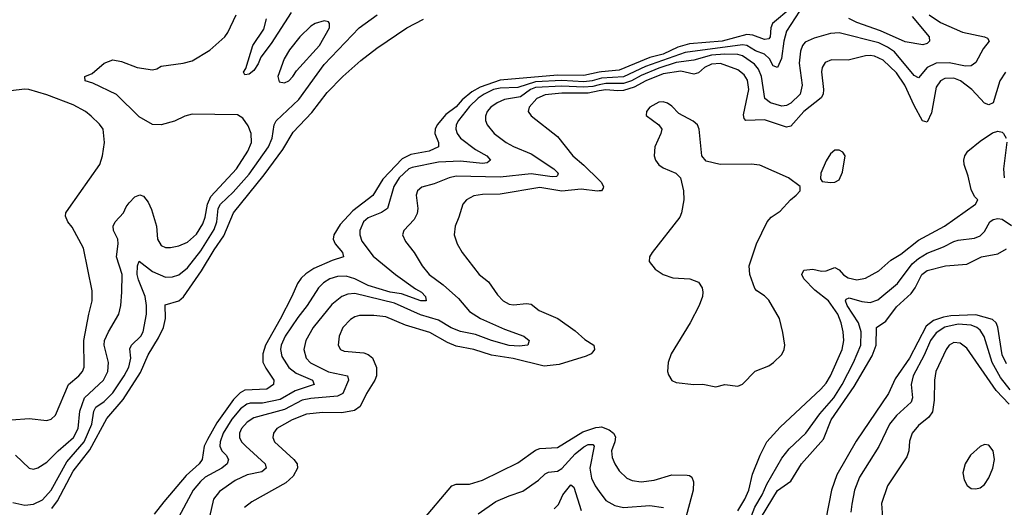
# Model space of a CAD drawing. Header units: inches. Extents: x 1173000 to 1307049, y 522583 to 678455.
# Tile 228 of 256: x 1237367 to 1241840, y 583913 to 586128. Entities that reach past the tile are written whole.
import ezdxf

# ---------------------------------------------------------------- set-up
doc = ezdxf.new("R2010")
doc.units = ezdxf.units.IN
doc.header["$MEASUREMENT"] = 0
doc.layers.add('B2538', color=7, linetype='Continuous')
doc.layers.add('B2548', color=7, linetype='Continuous')

msp = doc.modelspace()

# ---------------------------------------------------------------- linework, layer by layer
at = {"layer": 'B2538', "color": 5}
for points, elevation in [([(1237335.3, 583935.3), (1237390, 583923), (1237430, 583927.5), (1237470, 583946.8), (1237510, 583991.2), (1237581.2, 584118.8), (1237660.1, 584210), (1237694.2, 584290), (1237704.1, 584350), (1237712.9, 584367.1), (1237750, 584393.5), (1237790, 584432.7), (1237841.9, 584510), (1237862.9, 584550), (1237872.1, 584590), (1237867.9, 584632.1), (1237875.4, 584650), (1237917, 584690), (1237927.2, 584710), (1237943.4, 584790), (1237943.5, 584830), (1237937.1, 584870), (1237905.9, 584945.9), (1237900.2, 584970), (1237901.6, 585010), (1237909.9, 585030.1), (1237970, 584984.6), (1238030, 584958.4), (1238060.8, 584959.2), (1238090, 584968.3), (1238130, 585000.9), (1238190, 585077.1), (1238250, 585174), (1238263.2, 585210), (1238268.5, 585270), (1238279.5, 585290), (1238336.4, 585343.6), (1238410, 585425.6), (1238497.2, 585550), (1238514.5, 585590), (1238523.7, 585650), (1238531.5, 585668.5), (1238634.4, 585765.6), (1238750, 585924.8), (1238908.8, 586091.2), (1238990.7, 586150)], 740), ([(1237348.2, 584150), (1237410, 584090.4), (1237430, 584086.3), (1237450, 584091.6), (1237490, 584118.2), (1237541.9, 584170), (1237611.9, 584230), (1237632.4, 584270), (1237640.1, 584350), (1237660.6, 584410), (1237748.2, 584490), (1237767.8, 584530), (1237770.4, 584570), (1237751.4, 584648.6), (1237752.6, 584670), (1237770, 584710.3), (1237816.8, 584790), (1237826, 584830), (1237831.2, 584890), (1237831.9, 584970), (1237806.4, 585050), (1237814.5, 585110), (1237812.8, 585130), (1237793.5, 585170), (1237792, 585190), (1237801.1, 585210), (1237838.2, 585250), (1237850, 585278), (1237863.6, 585296.4), (1237890, 585323.1), (1237912.7, 585332.7), (1237930, 585326.4), (1237950, 585299.3), (1237965.2, 585265.2), (1237987.9, 585190), (1237993.7, 585130), (1238010, 585102), (1238030, 585092.3), (1238052.2, 585092.2), (1238090, 585100.5), (1238130, 585117.5), (1238170, 585154), (1238199.5, 585200.5), (1238209.9, 585230), (1238219.7, 585290), (1238235.3, 585324.7), (1238351.8, 585450), (1238403.1, 585530), (1238420.5, 585570), (1238417.9, 585610), (1238405, 585645), (1238380.2, 585680.2), (1238355.7, 585695.7), (1238150, 585698.1), (1238117.1, 585690), (1238070, 585667.2), (1238010, 585649.6), (1237970, 585651.6), (1237910, 585686.3), (1237807.2, 585787.2), (1237699.4, 585839.4), (1237664.5, 585850), (1237662.7, 585870), (1237696.2, 585883.8), (1237750, 585930.5), (1237790, 585945.5), (1237830, 585938), (1237901, 585910), (1237970, 585900.4), (1237990, 585903.8), (1238010, 585916.4), (1238110, 585930.3), (1238150, 585940.3), (1238231.3, 585988.7), (1238298.9, 586050), (1238312.6, 586070), (1238350.8, 586149.2)], 760), ([(1237512.9, 583907.1), (1237538.2, 583941.8), (1237610, 584076.9), (1237686.3, 584173.7), (1237763.4, 584316.6), (1237837.4, 584402.6), (1237915, 584525), (1237950, 584604.7), (1237997.8, 584682.2), (1238020.1, 584730), (1238029.9, 584770), (1238027.9, 584832.1), (1238090, 584851.2), (1238111.5, 584868.5), (1238193.2, 584986.8), (1238250, 585082.5), (1238294.2, 585145.8), (1238338.7, 585250), (1238477.3, 585422.7), (1238561.6, 585538.4), (1238610, 585616.3), (1238694.1, 585705.9), (1238763.7, 585796.3), (1238834.4, 585870), (1238917, 585943), (1238990, 585998.6), (1239125.1, 586090), (1239201.6, 586130)], 720), ([(1238599.9, 586160.1), (1238510, 586019.5), (1238462.6, 585957.4), (1238450, 585927.9), (1238430, 585897.6), (1238410, 585879.8), (1238390, 585877), (1238383.9, 585890), (1238394.3, 585905.7), (1238426.2, 586010), (1238475.6, 586084.4), (1238488.4, 586131.6)], 740), ([(1240000, 585889.1), (1239930, 585874.2), (1239810, 585876.3), (1239550, 585852.5), (1239458.4, 585821.6), (1239420.4, 585799.6), (1239376.7, 585763.3), (1239350, 585732), (1239303.2, 585696.8), (1239263, 585650), (1239253.8, 585630), (1239252.2, 585610), (1239268.9, 585570), (1239270.2, 585550), (1239227.7, 585530), (1239144.4, 585515.6), (1239103.9, 585496.1), (1239016.8, 585403.2), (1238971, 585329), (1238880.3, 585259.7), (1238822.7, 585197.3), (1238794.4, 585150), (1238791.6, 585130), (1238800.5, 585110), (1238833.6, 585070), (1238838.7, 585050), (1238786.4, 585033.6), (1238702.8, 584997.2), (1238666.3, 584973.7), (1238645.7, 584954.3), (1238629, 584930), (1238603.6, 584870), (1238550, 584766.9), (1238484.1, 584650), (1238471.3, 584610), (1238472.2, 584572.2), (1238484.7, 584544.7), (1238522, 584490), (1238520.7, 584470), (1238490.1, 584449.9), (1238390, 584444.6), (1238368, 584432), (1238338, 584402), (1238263, 584297), (1238219.7, 584220.3), (1238205.6, 584190), (1238195.8, 584130), (1238182.4, 584110), (1238122.5, 584057.5), (1238022.4, 583937.6), (1237978.4, 583881.6)], 720), ([(1240000, 585858.8), (1239968.1, 585850), (1239930, 585845.4), (1239830, 585851.3), (1239710, 585845.5), (1239630, 585819), (1239550, 585816.7), (1239519.5, 585810), (1239476.6, 585790), (1239450, 585771), (1239410, 585732.9), (1239360.1, 585670), (1239349.6, 585650), (1239348, 585630), (1239354.8, 585610), (1239370, 585589.5), (1239438.3, 585538.3), (1239488.4, 585510), (1239505.2, 585490), (1239490, 585477.3), (1239470, 585474.9), (1239370, 585484.4), (1239270, 585481), (1239150, 585456.8), (1239135, 585450), (1239091.3, 585410), (1239066.8, 585370), (1239037.6, 585270), (1239010, 585251.3), (1238950, 585227.7), (1238929.5, 585210), (1238912.1, 585170), (1238911.5, 585150), (1238920.9, 585120.9), (1238973, 585053), (1239074, 584970), (1239164.6, 584904.6), (1239191.9, 584890), (1239210.1, 584870), (1239213.4, 584850), (1239190, 584849.9), (1239101.9, 584881.9), (1239049.3, 584890.7), (1238950, 584920.5), (1238890, 584949.9), (1238850, 584962.3), (1238810, 584961.7), (1238776.2, 584950), (1238747.7, 584932.3), (1238724.2, 584910), (1238673, 584830), (1238630, 584775.3), (1238572.4, 584690), (1238554.6, 584650), (1238551, 584630), (1238558.4, 584598.4), (1238590, 584547.8), (1238622.8, 584522.8), (1238696.8, 584490), (1238704.7, 584470), (1238618, 584442), (1238550, 584402.5), (1238470, 584386.1), (1238414.1, 584385.9), (1238399, 584381), (1238370, 584360.6), (1238330, 584312.6), (1238290.6, 584250), (1238277.5, 584210), (1238276.7, 584190), (1238285.3, 584170), (1238304.8, 584150), (1238315.5, 584130), (1238309.6, 584110), (1238285.1, 584090), (1238210, 584049), (1238187.6, 584030), (1238154.5, 583990), (1238079.4, 583850)], 740), ([(1237330, 584310.2), (1237410, 584316.3), (1237490, 584306.9), (1237510, 584312.8), (1237530, 584332), (1237588.4, 584470), (1237635, 584510), (1237651.8, 584530), (1237659.6, 584550), (1237658, 584670), (1237680.4, 584790), (1237696.3, 584850), (1237695.8, 584895.8), (1237656.5, 585090), (1237605.2, 585185.2), (1237585.8, 585210), (1237575.6, 585235.6), (1237576.8, 585250), (1237589.8, 585270), (1237731, 585470), (1237743.5, 585510), (1237752.4, 585570), (1237746.6, 585630), (1237730, 585653.6), (1237691.5, 585690), (1237666, 585710), (1237610, 585741.6), (1237490, 585786.4), (1237409, 585810), (1237390, 585812.5), (1237324.8, 585804.8)], 780), ([(1240000, 585831.4), (1239970, 585824.6), (1239930, 585820.5), (1239830, 585826.1), (1239710, 585818.9), (1239688.1, 585810), (1239642.2, 585777.8), (1239570, 585764.6), (1239535.6, 585750), (1239507.2, 585730), (1239490.2, 585710), (1239483.5, 585690), (1239483.5, 585670), (1239490.2, 585650), (1239522.8, 585610), (1239576.9, 585570), (1239610, 585551.4), (1239690, 585518.6), (1239794, 585450), (1239813.2, 585430), (1239810, 585419.3), (1239805.3, 585414.7), (1239785.4, 585414.6), (1239690, 585426.9), (1239550, 585413), (1239350, 585417.1), (1239318, 585410), (1239250, 585381.7), (1239193.1, 585366.9), (1239174.6, 585350), (1239168.4, 585330), (1239175.6, 585270), (1239173.1, 585246.9), (1239159.5, 585220.5), (1239112.7, 585170), (1239106, 585150), (1239119.5, 585119.5), (1239159.6, 585070), (1239195.2, 585010), (1239226.5, 584970), (1239290, 584923), (1239360.9, 584860.9), (1239410, 584802.1), (1239460.2, 584770), (1239570, 584722.1), (1239657, 584690), (1239681.3, 584670), (1239674.9, 584650), (1239635.4, 584644.6), (1239590, 584648.4), (1239510, 584669.9), (1239437.2, 584697.2), (1239369, 584711), (1239327.5, 584727.5), (1239270, 584762.3), (1239187.7, 584787.7), (1239070, 584839.7), (1238890, 584883.3), (1238858.4, 584881.6), (1238830, 584870.5), (1238785.5, 584834.5), (1238700.7, 584730), (1238667.6, 584670), (1238658.4, 584630), (1238667.8, 584590), (1238688.3, 584568.3), (1238770, 584527.4), (1238855.5, 584510), (1238860.1, 584490), (1238834.8, 584430), (1238810, 584417.3), (1238690, 584407.1), (1238650, 584399.1), (1238570, 584357.5), (1238430, 584318.7), (1238400, 584300), (1238374.5, 584270), (1238366.1, 584250), (1238365.5, 584230), (1238375, 584210), (1238394.1, 584190), (1238482.6, 584110), (1238486.8, 584090), (1238466.2, 584073.8), (1238400, 584060), (1238345.1, 584034.9), (1238274.8, 583985.2), (1238247, 583950), (1238228.8, 583870)], 760), ([(1240000, 585803.8), (1239950, 585794.2), (1239830, 585793.4), (1239753.4, 585786.6), (1239715.8, 585770), (1239680.9, 585730), (1239677.6, 585710), (1239690, 585690.3), (1239810, 585596.5), (1239879.8, 585510), (1239930, 585467.4), (1240000, 585398.1)], 780), ([(1240000, 585349.6), (1239991.3, 585348.7), (1239917.4, 585357.4), (1239830, 585349.2), (1239730, 585365.6), (1239550, 585335.2), (1239470, 585333.4), (1239430, 585327.6), (1239396.5, 585310), (1239379.7, 585290), (1239362.2, 585230), (1239344.9, 585190), (1239340.7, 585150), (1239355, 585110), (1239376.5, 585070), (1239454.4, 584970), (1239496.3, 584936.3), (1239537.2, 584877.2), (1239563.5, 584850), (1239590, 584836.1), (1239610, 584833.2), (1239670, 584838.7), (1239690, 584835), (1239727.1, 584807.1), (1239811.2, 584770), (1239890, 584713.7), (1239934.9, 584674.9), (1239975.6, 584650), (1239977.8, 584630), (1239970, 584618.3), (1239963.2, 584610), (1239940, 584600), (1239818, 584562), (1239750, 584553.2), (1239609.2, 584589.2), (1239510, 584604.3), (1239430, 584629.5), (1239350, 584645.4), (1239310, 584661.9), (1239230, 584706.4), (1239119.8, 584739.8), (1239030, 584777.7), (1238975.4, 584784.6), (1238910, 584783.4), (1238890, 584778.2), (1238870, 584766.2), (1238835.2, 584730), (1238819, 584690), (1238814, 584650), (1238823.8, 584630), (1238841.6, 584621.6), (1238930, 584613.8), (1238950, 584606.5), (1238970, 584592.4), (1238988.3, 584548.3), (1238987.7, 584510), (1238980.8, 584490), (1238942.8, 584430), (1238913.4, 584370), (1238888.1, 584352), (1238830, 584342.2), (1238743.5, 584343.5), (1238670, 584335.6), (1238604.3, 584310), (1238535.6, 584270), (1238520.2, 584250), (1238516.3, 584230), (1238525.2, 584210), (1238612.9, 584130), (1238627.1, 584110), (1238628.4, 584090), (1238610, 584054.2), (1238576.7, 584023.3), (1238421.9, 583938.1), (1238388.4, 583911.6)], 780), ([(1239190, 583843.2), (1239330, 584010.1), (1239350, 584018), (1239410, 584017.9), (1239470, 584036.6), (1239630, 584114.4), (1239710, 584172), (1239730, 584179.9), (1239810, 584184.3), (1239924.6, 584255.4), (1239984.2, 584275.8), (1240000, 584277.5)], 780), ([(1239450, 583883.5), (1239530, 583939.5), (1239590, 583965.6), (1239653.4, 583986.6), (1239724.2, 584035.8), (1239754.8, 584065.2), (1239770, 584072.9), (1239810, 584076.8), (1239830, 584088.9), (1239890, 584155.7), (1239930, 584188.2), (1239950, 584197.4), (1239970, 584198), (1239977.3, 584190), (1239957.5, 584090), (1239965.1, 584045.1), (1239982, 584010), (1240000, 583985.3)], 760), ([(1239794.3, 583905.7), (1239814.9, 583925.1), (1239834.2, 583970), (1239870, 584014.3), (1239884.4, 584004.5), (1239918.3, 583898.3)], 740)]:
    msp.add_lwpolyline(points, dxfattribs=dict(at, elevation=elevation))
at = {"layer": 'B2538', "color": 5, "elevation": 760}
msp.add_lwpolyline([(1238750, 586122.4), (1238710, 586110.9), (1238690, 586098), (1238639.6, 586050), (1238592.6, 585990), (1238568.4, 585950), (1238540.2, 585870), (1238545.5, 585845.5), (1238570, 585840.2), (1238590, 585850.3), (1238608.5, 585870), (1238624.7, 585895.3), (1238729.1, 586010), (1238774.2, 586090), (1238775.1, 586110), (1238770, 586118)], close=True, dxfattribs=at)
at = {"layer": 'B2548', "color": 5}
for points, elevation in [([(1240930, 586197.2), (1240850, 586075.8), (1240837.9, 586030), (1240828.2, 585951.8), (1240810, 585909.8), (1240790, 585918.7), (1240773.5, 585950), (1240750.4, 585970.4), (1240710, 585986), (1240670, 586010), (1240650, 586012.8), (1240390, 585979.2), (1240210, 585914.8), (1240110, 585868.2), (1240010, 585861.6), (1240000, 585858.8)], 740), ([(1240870, 586180.4), (1240786.4, 586110), (1240778.9, 586090), (1240776.6, 586050), (1240770, 586040.2), (1240750, 586037.3), (1240697.6, 586057.6), (1240670, 586060.2), (1240558.6, 586030), (1240410, 586017.4), (1240357.4, 586002.6), (1240290, 585970.8), (1240230, 585955.2), (1240090, 585898.6), (1240010, 585891.2), (1240000, 585889.1)], 720), ([(1241499.3, 586150), (1241550, 586115), (1241650, 586070.9), (1241750.8, 586050), (1241763.6, 586043.6), (1241771.7, 586030), (1241744.6, 585995.4), (1241710, 585932.9), (1241690, 585918.5), (1241663.3, 585916.7), (1241590, 585931.8), (1241529.8, 585930.2), (1241489.8, 585910.2), (1241450, 585863.5), (1241430, 585873.9), (1241340.9, 585980.9), (1241310, 586003.4), (1241270, 586021.8), (1241090, 586068), (1241050, 586065.4), (1240975.7, 586044.3), (1240935.1, 586024.9), (1240923.7, 586010), (1240914.6, 585985.4), (1240908.4, 585930), (1240922.4, 585830), (1240912, 585790), (1240870, 585748.4), (1240850, 585737.5), (1240830, 585734.6), (1240777.3, 585750), (1240752.2, 585770), (1240737.2, 585870), (1240723.3, 585903.3), (1240705.7, 585925.7), (1240650, 585964.2), (1240629.5, 585969.5), (1240570.6, 585970.6), (1240510, 585966.2), (1240430, 585944.2), (1240350, 585933.3), (1240270, 585907.6), (1240190, 585874.6), (1240147.1, 585850), (1240110, 585837.6), (1240030, 585838.3), (1240000, 585831.4)], 760), ([(1241421.9, 586141.9), (1241498, 586050), (1241500.9, 586030), (1241490, 586019.1), (1241470, 586014), (1241390, 586026.6), (1241277.2, 586077.2), (1241170, 586114.2), (1241133.8, 586133.8)], 740), ([(1241844.9, 585890), (1241819.3, 585850), (1241790, 585749.6), (1241770, 585741.3), (1241750, 585747.8), (1241692.8, 585810), (1241641, 585850), (1241610, 585861.8), (1241570, 585860.7), (1241550, 585849.9), (1241530, 585821), (1241510, 585704.5), (1241490, 585662), (1241468.8, 585668.8), (1241430, 585738.1), (1241388.7, 585830), (1241350, 585886.9), (1241290, 585944.3), (1241250, 585962.2), (1241230, 585964.8), (1241210, 585963.7), (1241130, 585943.6), (1241054.9, 585945.1), (1241026.8, 585933.2), (1241012.1, 585910), (1241008.9, 585891.1), (1241018.9, 585810), (1241016.6, 585790), (1241007.4, 585772.6), (1240928.7, 585711.3), (1240870, 585643.4), (1240850, 585640.1), (1240750, 585673.2), (1240665.3, 585670), (1240658.5, 585678.5), (1240654.9, 585694.9), (1240679, 585810), (1240673.7, 585853.7), (1240657.7, 585877.7), (1240630, 585899.9), (1240550, 585928.9), (1240510, 585925.6), (1240478.5, 585910), (1240450, 585886.7), (1240430, 585879.9), (1240370, 585894.3), (1240290, 585881.4), (1240210.9, 585850), (1240158.6, 585821.4), (1240110, 585806), (1240084, 585804), (1240030, 585809.5), (1240000, 585803.8)], 780), ([(1240630, 583897.1), (1240661.9, 583950), (1240678.7, 583990), (1240696.8, 584063.2), (1240730.9, 584150), (1240761.1, 584210), (1240822.5, 584277.5), (1241006.9, 584450), (1241030, 584476.3), (1241049.9, 584510), (1241104, 584630), (1241110.4, 584670), (1241108.2, 584710), (1241099.1, 584750), (1241083.2, 584790), (1241041.2, 584850), (1240978.5, 584898.5), (1240929, 584950), (1240920.7, 584970), (1240930, 584989.4), (1240970, 584994.2), (1241010, 584986), (1241030, 584987.2), (1241070, 585002.5), (1241090, 584991), (1241110, 584968.9), (1241130, 584955.4), (1241170, 584946.4), (1241210, 584953.4), (1241270, 584986.4), (1241325, 585035), (1241370, 585062.9), (1241450, 585125.8), (1241567.7, 585190), (1241709.7, 585290), (1241719.6, 585310), (1241704.4, 585324.4), (1241690, 585356.3), (1241676.6, 585416.6), (1241658, 585470), (1241655.7, 585490), (1241661.1, 585510), (1241674, 585530), (1241730, 585576.6), (1241786.4, 585613.7), (1241810, 585620.7), (1241830, 585616.1), (1241836.5, 585610), (1241848.2, 585590)], 780), ([(1241851.9, 585571.9), (1241836, 585450), (1241840.1, 585410)], 780), ([(1240000, 585398.1), (1240008.1, 585390), (1240019.8, 585370), (1240018.1, 585361.9), (1240009.4, 585350.6), (1240000, 585349.6)], 780), ([(1240673.1, 583826.9), (1240707.1, 583912.9), (1240739.9, 583970), (1240761.4, 584018.6), (1240830, 584136.3), (1240862.2, 584177.8), (1240938.2, 584250), (1241002.1, 584337.9), (1241066.1, 584410), (1241103, 584470), (1241155.1, 584570), (1241188.1, 584650), (1241189.9, 584709.9), (1241177, 584750), (1241126.7, 584830), (1241118.8, 584850), (1241121.1, 584858.9), (1241135.2, 584864.8), (1241192.2, 584847.8), (1241230, 584842.4), (1241265.4, 584854.6), (1241355.2, 584930), (1241421.6, 585018.4), (1241450, 585042.8), (1241490, 585066.8), (1241564.2, 585095.8), (1241610, 585120.5), (1241630, 585126.8), (1241705, 585135), (1241730, 585145.4), (1241750, 585164.9), (1241775, 585210), (1241790, 585220.8), (1241810, 585224.4), (1241830, 585221.5), (1241872.3, 585192.3)], 760), ([(1240737.2, 583870), (1240810, 583989), (1240870, 584032), (1240918.8, 584110), (1241017.9, 584222.1), (1241054, 584310), (1241158.2, 584461.7), (1241239.7, 584600.3), (1241257.4, 584650), (1241259.9, 584730), (1241301.2, 584758.8), (1241350, 584823.9), (1241416.2, 584883.8), (1241435.8, 584910), (1241465, 584970), (1241490, 584987.9), (1241573.2, 585010), (1241670, 585017.2), (1241736.4, 585050), (1241810, 585064.5), (1241850, 585086.7)], 740), ([(1241850, 584564.4), (1241830, 584606), (1241811.3, 584731.3), (1241803, 584750), (1241786, 584766), (1241710, 584786.5), (1241597.1, 584782.9), (1241563.1, 584776.9), (1241519.1, 584760.9), (1241485, 584735), (1241410, 584590.5), (1241344, 584496), (1241314.6, 584430), (1241167.4, 584212.6), (1241079.4, 584060.6), (1241054.8, 583990), (1241015, 583790)], 740), ([(1241867.1, 584447.1), (1241822.1, 584502.1), (1241784.3, 584570), (1241748.7, 584688.7), (1241730, 584718), (1241715.2, 584730), (1241690, 584739.6), (1241630, 584744.2), (1241570, 584731.3), (1241530, 584705.4), (1241504.3, 584670), (1241476.7, 584603.3), (1241426.7, 584510), (1241416.9, 584470), (1241422.6, 584410), (1241416.6, 584390), (1241350, 584329.2), (1241318.1, 584290), (1241270, 584189.7), (1241181.7, 584050), (1241160.1, 583990), (1241147.1, 583927.1), (1241143.2, 583890)], 760), ([(1241861.6, 584381.6), (1241803.3, 584443.3), (1241670, 584635.8), (1241639, 584659), (1241610, 584660.7), (1241590, 584649.8), (1241575.2, 584630), (1241529.5, 584530), (1241522.3, 584490), (1241521.1, 584398.9), (1241513.8, 584346.2), (1241497.9, 584322.1), (1241450, 584285), (1241421.6, 584250), (1241410, 584212.7), (1241406.4, 584170), (1241397.7, 584142.3), (1241308.7, 584010), (1241281.5, 583930), (1241286.2, 583866.2)], 780), ([(1240000, 584277.5), (1240010, 584278.5), (1240045.2, 584265.2), (1240065.1, 584250), (1240073.6, 584233.6), (1240070.6, 584210), (1240055.8, 584170), (1240058.6, 584138.6), (1240070.1, 584110), (1240090, 584078.6), (1240125.4, 584045.4), (1240150, 584034), (1240190, 584028.4), (1240250, 584036.8), (1240330, 584059.8), (1240398.7, 584058.7), (1240410, 584057.5), (1240420.2, 584050), (1240428.1, 584028.1), (1240426.1, 583990), (1240388.8, 583850)], 780), ([(1240000, 583985.3), (1240030, 583944.2), (1240070, 583920.5), (1240110, 583912), (1240230, 583920.4), (1240292.4, 583912.4)], 760)]:
    msp.add_lwpolyline(points, dxfattribs=dict(at, elevation=elevation))
at = {"layer": 'B2548', "color": 5, "elevation": 820}
for points in [[(1240290, 585754.1), (1240270, 585752.7), (1240230.2, 585730), (1240214.6, 585710), (1240212.5, 585692.5), (1240270.5, 585650), (1240283.7, 585630), (1240279.6, 585610), (1240252.9, 585550), (1240249.4, 585509.5), (1240255.2, 585490), (1240270, 585468.9), (1240290, 585455.3), (1240347.3, 585430), (1240368.9, 585408.9), (1240382.3, 585350), (1240383.6, 585310), (1240373.1, 585250), (1240365.5, 585230), (1240240.9, 585070), (1240228.7, 585050), (1240226.4, 585030), (1240254.2, 584994.2), (1240290.2, 584970.2), (1240334.8, 584954.8), (1240411.3, 584950), (1240450, 584935.5), (1240468, 584910), (1240470.4, 584890), (1240468.5, 584870), (1240453.8, 584830), (1240413, 584750), (1240326, 584610), (1240313.6, 584570), (1240310.2, 584530), (1240314.4, 584514.4), (1240329.3, 584489.3), (1240350, 584480.3), (1240430, 584470.3), (1240470, 584471.5), (1240530, 584460.3), (1240570, 584470.3), (1240630, 584463.7), (1240650, 584472.2), (1240708.6, 584531.4), (1240770, 584556), (1240790.9, 584570), (1240830, 584606.5), (1240840.3, 584630), (1240842.4, 584650), (1240833.7, 584706.3), (1240818, 584770), (1240770, 584853.5), (1240750, 584873.5), (1240715.3, 584895.3), (1240707.1, 584907.1), (1240684.2, 584970), (1240680.8, 585010), (1240714.5, 585110), (1240762, 585210), (1240781, 585230), (1240821.4, 585258.6), (1240868, 585310), (1240894.5, 585330), (1240912.7, 585350), (1240912.3, 585370), (1240858.9, 585410), (1240730, 585467), (1240690, 585471.9), (1240549.9, 585469.9), (1240485.4, 585485.4), (1240465.5, 585510), (1240454.4, 585630), (1240445.8, 585650), (1240426.6, 585666.6), (1240361.8, 585701.8), (1240330, 585734.8), (1240310, 585748.9)], [(1241090, 585535.1), (1241070, 585534.7), (1241050, 585518.7), (1241030, 585486.6), (1241006, 585430), (1241004.7, 585404.7), (1241013, 585393), (1241050, 585388.5), (1241070, 585390.4), (1241090, 585400.5), (1241105.1, 585434.9), (1241116.3, 585510), (1241106.3, 585526.3)], [(1241750, 584198.3), (1241730, 584189.7), (1241687.2, 584150), (1241662.7, 584110), (1241652.1, 584070), (1241657.7, 584037.7), (1241671.1, 584011.1), (1241690, 583998.3), (1241710, 583996.1), (1241730, 584001.3), (1241750, 584016.5), (1241770, 584046), (1241788.2, 584090), (1241796.2, 584130), (1241789.7, 584170), (1241770, 584194.3)]]:
    msp.add_lwpolyline(points, close=True, dxfattribs=at)

doc.saveas('drawing.dxf')
